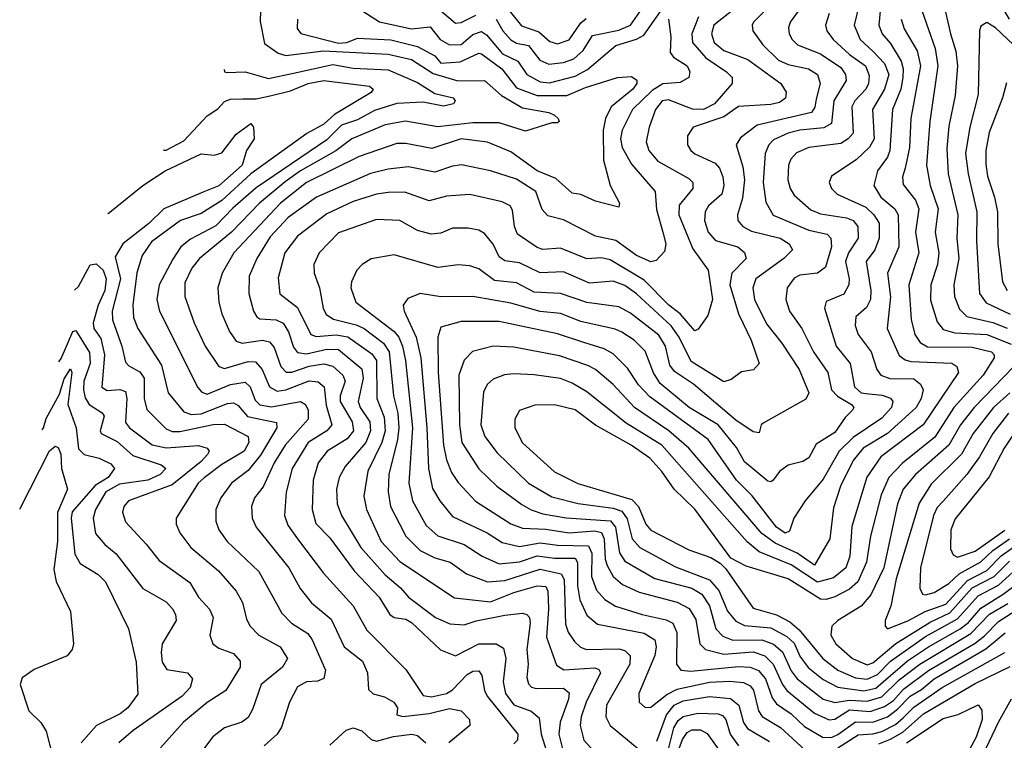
# Model space of a CAD drawing. Extents: x 1308313 to 1441400, y 959662 to 1036319.
# Tile 2 of 256: x 1338563 to 1341935, y 962754 to 965223. Entities that reach past the tile are written whole.
import ezdxf

# ---------------------------------------------------------------- set-up
doc = ezdxf.new("R2010")
doc.units = 0

msp = doc.modelspace()

# ---------------------------------------------------------------- linework, layer by layer
at = {"layer": '0CON10XD'}
for points in [[(1340195.2, 965225), (1340217.9, 965185), (1340245, 965153.7), (1340265, 965142.5), (1340305, 965134.8), (1340344.9, 965084.9), (1340375, 965070.9), (1340425, 965076.5), (1340460.7, 965089.3), (1340492.7, 965117.3), (1340525, 965169.5), (1340615, 965187.2), (1340655.1, 965204.9), (1340815, 965433.9)], [(1341952.9, 965225), (1341885, 965339.5), (1341855, 965370.4), (1341795, 965409.6), (1341779.6, 965410.4), (1341769.3, 965400.8), (1341733.9, 965315), (1341731.9, 965255), (1341750.6, 965175), (1341768.9, 965115), (1341774.4, 965065), (1341766.4, 964963.6), (1341745, 964858.8), (1341738.1, 964781.9), (1341743.2, 964695), (1341775.2, 964555), (1341772, 964475), (1341779.1, 964405), (1341761.5, 964315), (1341764, 964275), (1341781, 964231), (1341806.8, 964206.8), (1341895.6, 964185.6), (1341945, 964166.3)], [(1341017, 965265), (1340940.2, 965205), (1340932.2, 965175), (1340941.1, 965145), (1340975, 965118.1), (1341057.1, 965087.1), (1341169.2, 965005), (1341187.7, 964975), (1341185.3, 964954.7), (1341165, 964939.2), (1341135, 964932.2), (1341025, 964926.1), (1340975, 964890), (1340869.5, 964855), (1340850, 964825), (1340850.4, 964795), (1340861.5, 964775), (1340875, 964763.3), (1340945, 964732.2), (1340959.8, 964715), (1340971.3, 964685), (1340974.1, 964655), (1340967.8, 964625), (1340921.4, 964585), (1340910, 964565), (1340908.8, 964535), (1340920.5, 964495), (1340946.3, 964466.3), (1341021.9, 964445), (1341045.2, 964425.2), (1341051.2, 964405), (1341001.3, 964355), (1340995.5, 964315), (1341025.2, 964215), (1341067.5, 964125), (1341096, 964045), (1341076.4, 964023.6), (1341035, 964017.1), (1340999.2, 963990.8), (1340975, 963982), (1340862.3, 964052.3), (1340821, 964135), (1340794.2, 964174.2), (1340675, 964283.6), (1340635, 964312.7), (1340595, 964327.5), (1340515, 964320.4), (1340425, 964359), (1340345, 964355.9), (1340275, 964390.2), (1340225, 964396.5), (1340205, 964410.7), (1340184.5, 964454.5), (1340155, 964490.4), (1340135, 964502.5), (1340099.2, 964509.2), (1340045, 964508.4), (1340005, 964492.4), (1339972.1, 964487.9), (1339925, 964501.1), (1339865, 964534.7), (1339785, 964538.1), (1339655, 964493.1), (1339589.2, 964425), (1339570.4, 964385), (1339571.5, 964355), (1339589.4, 964305), (1339602.5, 964235), (1339613.2, 964213.2), (1339637.7, 964197.7), (1339715, 964177.8), (1339742.3, 964165), (1339809.4, 964115), (1339828.1, 964085), (1339843, 963935), (1339857.7, 963875), (1339861, 963825), (1339857.4, 963785), (1339826.9, 963665), (1339824.8, 963605), (1339833.5, 963555), (1339863.6, 963496.4), (1339885, 963453.3), (1339934.3, 963404.3), (1339985, 963379.8), (1340037.5, 963365), (1340093.6, 963325), (1340165, 963297.6), (1340225, 963301.8), (1340345, 963340.2), (1340417.4, 963325), (1340427.6, 963305), (1340431.8, 963151.8), (1340441, 963125), (1340463.3, 963093.3), (1340483.5, 963073.5), (1340504.3, 963065), (1340615, 963067.8), (1340635, 963061.8), (1340654.2, 963044.2), (1340652.5, 963015), (1340572.3, 962875), (1340570.7, 962835), (1340585.3, 962805), (1340685, 962723.1)], [(1341144.7, 965285), (1341076.2, 965215), (1341071.2, 965205), (1341073.6, 965185), (1341107.5, 965137.5), (1341161.6, 965085), (1341195, 965069.5), (1341264.5, 965055), (1341295, 965035.3), (1341304, 965005), (1341291, 964951), (1341286.2, 964923.8), (1341274.7, 964905), (1341088.6, 964861.4), (1341031, 964819), (1341016.7, 964795), (1341039.5, 964719.5), (1341044.8, 964675), (1341037.8, 964612.2), (1341021.2, 964555), (1341022.5, 964535), (1341039.2, 964515), (1341069, 964499), (1341167.3, 964475), (1341198.5, 964455), (1341209.4, 964435), (1341180, 964405), (1341083.5, 964335), (1341073.3, 964305), (1341079.3, 964265), (1341120.9, 964180.9), (1341173.2, 964115), (1341232.5, 964025), (1341265.9, 963945), (1341255, 963923.1), (1341109.6, 963840.4), (1341102, 963835), (1341095, 963808), (1341075, 963810.9), (1341015, 963850.8), (1340870.5, 963975), (1340805, 964017.6), (1340789.7, 964039.7), (1340774.8, 964105), (1340751.9, 964141.9), (1340655, 964217.3), (1340615, 964239.4), (1340505, 964254.1), (1340415, 964285.5), (1340325, 964289.5), (1340265, 964321.5), (1340189.2, 964329.2), (1340135, 964369.7), (1340105, 964380.3), (1340065, 964383.3), (1339995, 964374.1), (1339845, 964417.2), (1339766.4, 964403.6), (1339735.6, 964385), (1339717.9, 964365), (1339699.7, 964325), (1339697.6, 964305), (1339714, 964255), (1339845, 964154.4), (1339861.7, 964135), (1339873.8, 964105), (1339884.1, 964055), (1339908.8, 963825), (1339895.5, 963635), (1339908.5, 963575), (1339955, 963490.4), (1339995, 963454.3), (1340085.1, 963425.1), (1340147.1, 963385), (1340205, 963358.4), (1340275, 963365.6), (1340335, 963386.5), (1340395, 963378.1), (1340465, 963378.1), (1340473.8, 963363.8), (1340473.1, 963283.1), (1340481.9, 963235), (1340505, 963183.2), (1340541.7, 963151.7), (1340701.1, 963121.1), (1340738.4, 963098.4), (1340742.7, 963075), (1340738.2, 963045), (1340683.2, 962915), (1340684.6, 962885), (1340705, 962866.4), (1340725, 962867.6), (1340778.9, 962911.1), (1340815, 962929.6), (1340925, 962953.8), (1340995, 962957.1), (1341041.8, 962951.8), (1341065, 962940.4), (1341076.4, 962926.4), (1341093.5, 962855), (1341105.9, 962835.9), (1341168.5, 962798.5), (1341252, 962722)], [(1339722.5, 965262.5), (1339795.5, 965215.5), (1339905, 965192.5), (1339968.3, 965198.3), (1340003.3, 965155), (1340035, 965137.2), (1340075, 965138), (1340115, 965172.3), (1340145, 965182.6), (1340161.6, 965171.6), (1340216.1, 965106.2), (1340268.5, 965081.5), (1340299.5, 965035), (1340345, 965010.2), (1340377.2, 965007.2), (1340465, 965029.6), (1340507.8, 965052.2), (1340604.7, 965135), (1340675, 965156.1), (1340700.2, 965169.8), (1340765, 965262.7)], [(1341237.8, 965265), (1341201.1, 965215), (1341195.8, 965195), (1341198.6, 965175), (1341208.2, 965155), (1341227.1, 965137.1), (1341305, 965106.7), (1341375, 965059), (1341391.6, 965035), (1341392.8, 965015), (1341351.4, 964945), (1341342.6, 964867.4), (1341317.1, 964852.9), (1341235.2, 964845.2), (1341194.4, 964835), (1341145, 964812.1), (1341128.9, 964795), (1341115.6, 964764.4), (1341109.5, 964665), (1341117.8, 964597.8), (1341143.5, 964553.5), (1341265, 964501.9), (1341328.3, 964488.3), (1341341.4, 964475), (1341342.7, 964445), (1341322.6, 964375), (1341295, 964355.3), (1341235, 964348.4), (1341215, 964337.3), (1341191.8, 964305), (1341186.9, 964265), (1341198.8, 964225), (1341241.2, 964165), (1341281, 964085), (1341331, 964015), (1341343.7, 963955), (1341363.9, 963933.9), (1341411.5, 963905), (1341419.5, 963895), (1341414.5, 963885), (1341389.4, 963860.6), (1341355, 963809.2), (1341290.7, 963769.3), (1341265, 963721.5), (1341245, 963709.6), (1341195, 963697.2), (1341165.4, 963675), (1341143.9, 963646.1), (1341135, 963639.6), (1341125, 963642), (1341045, 963708.4), (1341017.5, 963757.5), (1340955, 963834.8), (1340855.8, 963895), (1340756.6, 963976.6), (1340733.1, 964013.1), (1340705, 964087.5), (1340667.6, 964125), (1340625, 964152.5), (1340602.5, 964162.5), (1340485, 964189), (1340415, 964216.2), (1340345, 964223.6), (1340245, 964251.7), (1340115, 964275.2), (1340005, 964273.6), (1339935, 964285.2), (1339892.5, 964267.5), (1339876.9, 964245), (1339880, 964225), (1339920.3, 964135), (1339936.3, 964065), (1339957.8, 963825), (1339963.4, 963685), (1339977.1, 963617.1), (1340001.4, 963575), (1340045, 963521.4), (1340163.8, 963465), (1340215, 963431.6), (1340275, 963418.8), (1340345, 963430.7), (1340405, 963423.1), (1340511, 963421), (1340522.7, 963395), (1340521.2, 963315), (1340538.6, 963268.6), (1340566.8, 963236.8), (1340604, 963214), (1340694.4, 963185), (1340777.2, 963167.2), (1340800, 963155), (1340813.7, 963123.7), (1340812.4, 963015), (1340827.1, 962995), (1340861, 962991), (1341025, 963007.5), (1341065, 963004.6), (1341093.5, 962993.5), (1341117.5, 962965), (1341140.2, 962900.2), (1341155, 962878.7), (1341204.5, 962844.5), (1341251.1, 962801.1), (1341315, 962763.3), (1341345, 962765.4), (1341365, 962774.1), (1341425, 962817.6), (1341485, 962815.9), (1341535, 962834.5), (1341569.6, 962860.4), (1341612.4, 962905), (1341651.5, 962928.5), (1341694.2, 962965), (1341825, 963039.7), (1341871.9, 963068.1), (1341937.5, 963122.5)], [(1339995, 965262.5), (1340055, 965210.9), (1340075, 965213.3), (1340125, 965239.1)], [(1341437.5, 965275), (1341421.3, 965205), (1341441.6, 965155), (1341484.4, 965115), (1341525, 965073), (1341539.7, 965035), (1341525, 964985.3), (1341483.4, 964915), (1341488.8, 964815), (1341473, 964787), (1341427.1, 964742.9), (1341342.9, 964687.1), (1341335.5, 964665), (1341343.6, 964645), (1341362.5, 964625), (1341460.5, 964580.5), (1341487.8, 964555), (1341506.3, 964526.3), (1341506.7, 964475), (1341491.9, 964435), (1341461.9, 964395), (1341478.3, 964295), (1341476.9, 964265), (1341463, 964237), (1341426, 964205), (1341423.8, 964175), (1341434.8, 964144.8), (1341478.9, 964085), (1341498.1, 964025), (1341511.8, 964005), (1341543.4, 963993.4), (1341625, 963992.6), (1341648.2, 963975), (1341656.6, 963955), (1341650.7, 963925), (1341632.5, 963895), (1341607.8, 963872.2), (1341534.7, 963805.3), (1341451.5, 963755), (1341417.3, 963712.7), (1341374.5, 963625), (1341349.6, 963550.4), (1341336.9, 963445), (1341285, 963354.1), (1341225.1, 963395.1), (1341150, 963430), (1341105, 963462.7), (1340855, 963754.8), (1340786.6, 963815), (1340668.6, 963895), (1340595, 963973.8), (1340535.1, 964025.1), (1340508.8, 964038.8), (1340412.1, 964072.1), (1340255, 964101.5), (1340185, 964105.2), (1340114, 964086), (1340085, 964056.5), (1340067.3, 964005), (1340068.7, 963835), (1340077.4, 963775), (1340135, 963684.7), (1340197.2, 963625), (1340282.7, 963562.7), (1340315, 963543.7), (1340355, 963530.6), (1340435, 963516.5), (1340586.3, 963506.3), (1340603.3, 963485), (1340617, 963397), (1340635, 963368.1), (1340738.6, 963308.6), (1340795, 963294.3), (1340865, 963276), (1340899.6, 963255), (1340925.4, 963215), (1340946.5, 963136.5), (1340970.6, 963110.6), (1341005, 963097.8), (1341105, 963098.4), (1341145, 963084.1), (1341175, 963057.1), (1341205, 962992.6), (1341225.1, 962965.1), (1341315, 962895.5), (1341355, 962884.1), (1341405, 962892.3), (1341465, 962888.4), (1341515, 962902.8), (1341575, 962961), (1341645.4, 963014.6), (1341820.4, 963119.6), (1341884.1, 963185.9), (1341947.3, 963222.7)], [(1341511.2, 965265), (1341505.6, 965205), (1341516.5, 965175), (1341545, 965141.9), (1341581.4, 965081.4), (1341588.8, 965055), (1341587.9, 965025), (1341580.4, 964985), (1341551.7, 964915), (1341543.2, 964775), (1341535, 964752.8), (1341501, 964705), (1341488.6, 964655), (1341512.3, 964615), (1341560, 964575), (1341571.3, 964555), (1341573.8, 964445), (1341535.2, 964355), (1341545, 964273.3), (1341533.3, 964165), (1341575, 964072.2), (1341595, 964057.4), (1341615, 964051.9), (1341755, 964046.9), (1341771.8, 964035), (1341778.1, 964015), (1341657.4, 963835), (1341512.3, 963725), (1341463.7, 963656.3), (1341413.3, 963486.7), (1341406.4, 963385), (1341392.7, 963345), (1341349.6, 963310.4), (1341295, 963295.8), (1341205, 963354.9), (1341095, 963399.5), (1341054.2, 963434.2), (1340762.3, 963765), (1340640.3, 963840.3), (1340505, 963948.6), (1340455, 963978.4), (1340415, 963993.6), (1340325, 964006.7), (1340255, 964009.8), (1340223.5, 964006.5), (1340185, 963991.3), (1340164.6, 963975), (1340151.5, 963948.5), (1340142.6, 963835), (1340155.8, 963795), (1340198.7, 963738.7), (1340305.7, 963635.7), (1340385, 963588.9), (1340475.6, 963565.6), (1340595, 963549.7), (1340625, 963539.5), (1340643.3, 963513.3), (1340660.9, 963445), (1340686.4, 963415), (1340809, 963349), (1340925, 963303.5), (1340957.6, 963267.6), (1340986.5, 963196.5), (1341015, 963162.5), (1341045, 963147.4), (1341135, 963139.4), (1341190, 963110), (1341215, 963086.9), (1341235, 963042.1), (1341263.2, 963003.2), (1341315, 962962.9), (1341365, 962936.5), (1341454, 962924), (1341495, 962932.5), (1341603.1, 963026.9), (1341674.8, 963075), (1341784, 963136), (1341812.3, 963157.7), (1341855, 963206.5), (1341931.5, 963255), (1342052.3, 963345)], [(1340235, 965260.6), (1340282, 965202), (1340341.1, 965181.1), (1340378.6, 965148.6), (1340405, 965140.8), (1340445, 965154.8), (1340485, 965212.2), (1340503.2, 965226.8)], [(1339388, 965255), (1339387, 965217), (1339401.8, 965141.8), (1339448.5, 965108.5), (1339475, 965100.4), (1339603.9, 965116.1), (1339825, 965105.1), (1339905, 965086.5), (1339979, 965039), (1340063.6, 965013.6), (1340155.2, 965015.2), (1340213.1, 964963.1), (1340285, 964921.6), (1340375.1, 964905.1), (1340395, 964896.5), (1340406.9, 964885), (1340410, 964875), (1340405, 964870), (1340385, 964869.6), (1340295, 964841.8), (1340205, 964870), (1340115, 964869.9), (1339995, 964855.9), (1339884.5, 964875.5), (1339815, 964862.7), (1339700.9, 964815), (1339645.9, 964774.1), (1339525, 964705.9), (1339472.2, 964667.8), (1339384.2, 964595), (1339288.6, 964495), (1339179.3, 964405), (1339152.3, 964372.3), (1339128.3, 964321.7), (1339128.4, 964275), (1339160.7, 964185), (1339198.8, 964105), (1339245.2, 964035.2), (1339265, 964027.7), (1339345, 964052.5), (1339370.9, 964050.9), (1339393.7, 964025), (1339418.9, 963965), (1339445, 963950.2), (1339475, 963954.6), (1339555, 963985.7), (1339585, 963982.3), (1339605.6, 963965), (1339612.2, 963902.2), (1339632.2, 963835), (1339614.9, 963815.1), (1339550.6, 963775), (1339496.7, 963685), (1339475.2, 963604.8), (1339470.2, 963525), (1339481.5, 963491.5), (1339514.6, 963444.6), (1339603.3, 963326.7), (1339681.7, 963241.7), (1339705.3, 963215), (1339752.1, 963132.1), (1339885, 962997.3), (1339945, 962907.3), (1339972.9, 962902.9), (1340025, 962914.2), (1340045, 962926.7), (1340095, 962980.2), (1340115, 962990.8), (1340135, 962991.8), (1340146.1, 962976.1), (1340155.2, 962925), (1340164.5, 962905), (1340268.5, 962775), (1340267.5, 962755), (1340255, 962742)], [(1339514.6, 965225), (1339513.1, 965193.1), (1339525.9, 965175.9), (1339655, 965143.3), (1339683.3, 965145), (1339719.5, 965160.5), (1339834, 965154), (1339925, 965131.1), (1339985, 965099.1), (1340005, 965074.8), (1340071, 965079), (1340135, 965108.1), (1340145, 965106.1), (1340214, 965055), (1340265, 964990.3), (1340335, 964963.8), (1340437, 964963), (1340500.6, 964990.6), (1340610, 965025), (1340658.2, 965028.2), (1340676.5, 965016.5), (1340676.8, 965005), (1340662.8, 964985), (1340588.2, 964925), (1340569.5, 964885), (1340561, 964845), (1340561.9, 964741.9), (1340585.4, 964655), (1340617.1, 964595), (1340615, 964580.6), (1340535, 964601.1), (1340485, 964624.3), (1340455, 964628.6), (1340399.7, 964679.7), (1340335.7, 964705), (1340245, 964770.2), (1340165, 964803.3), (1340075, 964814.8), (1339975, 964782.2), (1339885, 964799.2), (1339855, 964798.8), (1339725.4, 964755), (1339545, 964665.2), (1339455.9, 964595), (1339296.8, 964425), (1339257, 964355), (1339241.9, 964305), (1339244.7, 964255), (1339255.9, 964215), (1339281.4, 964155), (1339305, 964122), (1339325, 964115.2), (1339395, 964125.5), (1339419.1, 964119.1), (1339435, 964100), (1339458, 964035), (1339475.8, 964015.8), (1339495, 964015.5), (1339555, 964036), (1339605, 964043.8), (1339635.8, 964035.8), (1339670, 964005), (1339677.2, 963985), (1339660.7, 963935), (1339660.7, 963915), (1339701.3, 963845), (1339706.2, 963815), (1339685, 963787.3), (1339616, 963745), (1339585.7, 963705), (1339568.1, 963645), (1339564.8, 963545), (1339577.6, 963497.6), (1339625, 963447.8), (1339708.1, 963335), (1339793.7, 963245), (1339830.9, 963185), (1339845, 963175.2), (1339885, 963169), (1339905, 963158.3), (1340003.8, 963063.8), (1340055, 963043.3), (1340135, 963085.2), (1340194.3, 963084.3), (1340219.9, 963069.9), (1340227.7, 963035), (1340218.9, 962955), (1340227.1, 962915), (1340255, 962876), (1340314.5, 962854.5), (1340341.5, 962831.5), (1340348.8, 962775), (1340373.8, 962695)], [(1340785.4, 965225), (1340792.7, 965165), (1340790.4, 965110.4), (1340801.8, 965095), (1340849.1, 965065), (1340857.7, 965045), (1340854.6, 965025.4), (1340825, 965007.7), (1340765, 965003.5), (1340729, 964981), (1340661.3, 964915), (1340626.6, 964845), (1340621.1, 964815), (1340626.6, 964785), (1340658.1, 964728.1), (1340739.4, 964635), (1340743.3, 964573.3), (1340765, 964495.8), (1340775.3, 964455), (1340771.5, 964428.5), (1340742.2, 964397.8), (1340725, 964393.1), (1340675.4, 964415), (1340605, 964466.2), (1340535, 964481.3), (1340425, 964537.3), (1340371.3, 964551.3), (1340352.7, 964572.7), (1340330.9, 964635), (1340265, 964676.7), (1340175.6, 964705.6), (1340075.8, 964725.8), (1340045, 964721.6), (1339985, 964700.7), (1339895, 964718.7), (1339825, 964711.5), (1339765, 964696.7), (1339579.7, 964615), (1339482.4, 964545), (1339421, 964479), (1339375.7, 964405), (1339349.3, 964345), (1339347.3, 964285), (1339364.2, 964225), (1339374.7, 964205), (1339385, 964198.2), (1339442, 964195), (1339465, 964183.2), (1339483.6, 964153.6), (1339501, 964101), (1339515, 964083.2), (1339545, 964078.1), (1339615, 964094.4), (1339655, 964093.7), (1339735, 964027.3), (1339739.1, 963995), (1339722.5, 963915), (1339729, 963895), (1339761.7, 963845), (1339764.9, 963815), (1339748, 963775), (1339678.2, 963691.8), (1339656.8, 963655), (1339648.3, 963615), (1339650.2, 963565), (1339665.2, 963525), (1339731, 963415), (1339815, 963320.8), (1339866.7, 963276.7), (1339895, 963244.7), (1339986.7, 963175), (1340036.5, 963153.5), (1340085, 963150), (1340126, 963164), (1340225, 963182.5), (1340285, 963189.6), (1340300, 963185), (1340308.4, 963175), (1340311, 963155), (1340299.5, 963065), (1340304.4, 963015), (1340299.3, 962969.2), (1340305, 962947.8), (1340316, 962936), (1340331.8, 962931.8), (1340425, 962932.6), (1340445, 962917.1), (1340442.5, 962895), (1340414.1, 962815.9), (1340409, 962775), (1340422.5, 962725)], [(1340887.5, 965232.5), (1340864.3, 965175), (1340866.6, 965145), (1340912.6, 965092.6), (1340984.1, 965045), (1341002.5, 965025), (1341003.5, 965005), (1340942.1, 964935), (1340905, 964915.8), (1340867.2, 964917.2), (1340785, 964948.7), (1340762.9, 964945), (1340740.2, 964915), (1340718.4, 964855), (1340708.2, 964805), (1340717.6, 964775), (1340748.6, 964738.6), (1340855, 964678.6), (1340868.2, 964665), (1340867.8, 964645), (1340821.8, 964588.2), (1340819.8, 964555), (1340868, 964438), (1340920.6, 964365), (1340935.9, 964265), (1340919.7, 964210.3), (1340886.8, 964163.2), (1340875, 964156.9), (1340825.3, 964215.3), (1340785.7, 964245.7), (1340701.3, 964331.3), (1340585, 964401), (1340555, 964407.1), (1340505, 964403.5), (1340415, 964440.2), (1340355, 964436.4), (1340335, 964442.2), (1340268, 964488), (1340257.6, 964515), (1340251, 964571), (1340243.1, 964585), (1340215, 964599.5), (1340104.8, 964624.8), (1340025, 964618.6), (1339965, 964602.9), (1339882.1, 964632.1), (1339825, 964631.2), (1339785, 964625.6), (1339705, 964600.9), (1339615, 964558), (1339515, 964481.1), (1339471, 964425), (1339448.6, 964338.6), (1339453.8, 964283.8), (1339515, 964237.3), (1339560.3, 964145), (1339577.9, 964137.9), (1339646.8, 964143.2), (1339686.5, 964136.5), (1339768.7, 964078.7), (1339785, 964056.1), (1339786.4, 963925), (1339811.1, 963861.1), (1339814.4, 963815), (1339803.8, 963775), (1339755.9, 963675.9), (1339741.2, 963591.2), (1339751.1, 963545), (1339801.4, 963435), (1339865, 963367.3), (1340052.4, 963242.4), (1340175, 963228.7), (1340255, 963260.1), (1340335, 963283.4), (1340365, 963281.5), (1340371.7, 963265), (1340374.3, 963205), (1340367.3, 963107.3), (1340401.2, 963011.2), (1340426, 962996), (1340532.4, 963002.4), (1340546.9, 962996.9), (1340552.6, 962985), (1340502.5, 962885), (1340485.8, 962835), (1340482.5, 962805), (1340495.3, 962755), (1340542.5, 962702.5)], [(1341335.3, 965245), (1341322.4, 965205), (1341327.6, 965185), (1341348.8, 965155), (1341405, 965104.5), (1341459.5, 965065), (1341472.1, 965032.1), (1341469.8, 965005), (1341460.9, 964985), (1341423.2, 964945), (1341412.3, 964925), (1341417, 964835), (1341400.3, 964815), (1341375, 964798.7), (1341265.2, 964784.8), (1341223, 964767), (1341204.1, 964745.9), (1341195.8, 964725), (1341193.2, 964675), (1341201.2, 964645), (1341215, 964622.1), (1341272, 964572), (1341305, 964558), (1341395, 964544.8), (1341417.3, 964535), (1341433.2, 964515), (1341434, 964475), (1341401, 964425), (1341391.3, 964395), (1341404, 964335), (1341402.1, 964315), (1341385, 964282.4), (1341325, 964257.5), (1341318.8, 964235), (1341359.6, 964105), (1341407, 964045), (1341421.7, 963965), (1341444.6, 963945), (1341470.9, 963940.9), (1341517, 963937), (1341545, 963926.8), (1341553.6, 963915), (1341549, 963895), (1341515, 963857.7), (1341417.9, 963792.1), (1341369.5, 963745), (1341315, 963649.1), (1341253.5, 963575), (1341213.8, 963515), (1341199.5, 963470.5), (1341185, 963464.1), (1341154.8, 963485), (1341071.8, 963591.8), (1341017.6, 963645), (1340921.2, 963785), (1340720.9, 963930.9), (1340682.6, 963972.6), (1340645, 964029.1), (1340595, 964078.6), (1340565.1, 964095.1), (1340495, 964117.3), (1340405, 964147), (1340205, 964189.6), (1340075, 964189.5), (1340005, 964169.5), (1339995.3, 964135), (1339995.8, 964015), (1340014.9, 963765), (1340025.2, 963715), (1340042.2, 963672.2), (1340065, 963638), (1340123.8, 963573.8), (1340245, 963496.1), (1340285, 963480.6), (1340365, 963477.8), (1340445, 963465.6), (1340532, 963472), (1340555, 963466.4), (1340564.7, 963444.7), (1340568.5, 963375), (1340575, 963353.2), (1340595.4, 963315.4), (1340628, 963288), (1340685, 963261.5), (1340815, 963227.3), (1340855.6, 963205.6), (1340878, 963168), (1340891.9, 963085), (1340912.1, 963065), (1340975, 963049.7), (1341075, 963057), (1341115, 963043.9), (1341143.9, 963015), (1341174.9, 962944.9), (1341190, 962925), (1341285, 962847.2), (1341335, 962823.9), (1341355, 962827), (1341405, 962858.2), (1341475, 962852.5), (1341525, 962870.5), (1341555, 962891), (1341590.1, 962929.9), (1341675, 962993.9), (1341835, 963087.2), (1341867.3, 963112.7), (1341915, 963160.9), (1342065, 963257.7)], [(1341582, 965225), (1341591.9, 965191.9), (1341636.6, 965116.6), (1341647.4, 965065), (1341614.5, 964885), (1341610.6, 964785), (1341595.2, 964715), (1341585.7, 964685), (1341588.1, 964658.1), (1341631.1, 964605), (1341642.4, 964575), (1341631, 964495), (1341642.3, 964425), (1341608.1, 964315), (1341615.6, 964195.6), (1341628.4, 964145), (1341646.9, 964116.9), (1341672.1, 964102.1), (1341825, 964101.3), (1341890.9, 964085), (1341900.3, 964075), (1341900, 964065), (1341862.8, 964005), (1341762.3, 963895), (1341696.9, 963793.1), (1341586.2, 963703.8), (1341539.6, 963655), (1341513.2, 963595), (1341476.3, 963453.7), (1341462.6, 963365), (1341432.9, 963297.1), (1341405, 963272.2), (1341354.6, 963245.4), (1341325, 963236.2), (1341305, 963237.5), (1341195, 963308), (1341050.9, 963350.9), (1340998.7, 963378.7), (1340875, 963546.5), (1340804.6, 963614.6), (1340761.9, 963675), (1340720.6, 963720.6), (1340656.6, 963765), (1340535, 963833.7), (1340465, 963886.3), (1340395, 963903.5), (1340327.7, 963902.3), (1340275, 963884.3), (1340258.9, 963855), (1340259.3, 963825), (1340285, 963773.3), (1340394.3, 963674.3), (1340474, 963634), (1340659.3, 963579.3), (1340682.1, 963555), (1340707.7, 963495), (1340725, 963473.9), (1340855, 963406.9), (1340930.1, 963380.1), (1340961.5, 963361.5), (1340981.3, 963341.3), (1341075, 963206.6), (1341155, 963183.9), (1341200, 963160), (1341232.3, 963132.3), (1341314, 963035), (1341365, 962994.5), (1341425, 962968.5), (1341465, 962963.5), (1341500.3, 962979.7), (1341545.2, 963024.8), (1341665, 963110.2), (1341775, 963170.2), (1341845, 963249), (1341914.6, 963285.4), (1341965, 963331.4)], [(1341653, 965255), (1341698, 965125), (1341706.8, 965065), (1341680, 964875), (1341668.8, 964725), (1341681.5, 964655), (1341708.5, 964575), (1341697.6, 964495), (1341710.5, 964425), (1341705.6, 964385), (1341682.9, 964315), (1341682.7, 964262.7), (1341705, 964187.8), (1341725, 964162.3), (1341765, 964150.6), (1341875, 964145.1), (1341958.5, 964111.5)], [(1341987.4, 965117.4), (1341905, 965195.8), (1341875, 965213.1), (1341855, 965200.8), (1341850, 965185), (1341845, 964966.7), (1341817, 964855), (1341802.3, 964765), (1341810.6, 964695), (1341840.5, 964565), (1341839.7, 964465), (1341849.6, 964285), (1341872.8, 964252.8), (1341955, 964213.8)], [(1339263, 965053), (1339264.2, 965045), (1339272.4, 965042.4), (1339335, 965044.1), (1339415, 965021.4), (1339500.4, 965039.6), (1339635, 965070), (1339705, 965056.8), (1339825, 965052), (1339925, 965008.5), (1339985, 964970.5), (1340047.5, 964955), (1340054.3, 964945), (1340049.2, 964935), (1340015, 964926.7), (1339945, 964940.2), (1339855, 964935.7), (1339778.2, 964911.8), (1339720.1, 964880.1), (1339665, 964861.8), (1339615, 964811.6), (1339372.4, 964647.6), (1339292.5, 964577.5), (1339235, 964517.1), (1339148.6, 964471.4), (1339115.3, 964444.7), (1339087.3, 964402.7), (1339040.3, 964315), (1339033, 964265), (1339042.1, 964225), (1339173.1, 963963.1), (1339187, 963947), (1339205, 963940.2), (1339285, 963972.8), (1339335, 963981), (1339352.1, 963965), (1339369.6, 963919.6), (1339385, 963903.2), (1339425, 963897.3), (1339524.8, 963914.8), (1339541.5, 963905), (1339551.6, 963885), (1339550.9, 963855), (1339471.9, 963765), (1339434.8, 963705), (1339397.4, 963622.6), (1339366.7, 963585), (1339357.1, 963555), (1339359.1, 963515), (1339373.4, 963485), (1339484.7, 963345), (1339524.2, 963274.2), (1339562.5, 963225), (1339629.3, 963169.3), (1339674.1, 963074.1), (1339736.7, 963025), (1339754.7, 962985), (1339757.8, 962927.8), (1339773.9, 962913.9), (1339812.6, 962902.6), (1339844.4, 962884.4), (1339856.7, 962865), (1339855, 962841.2), (1339875, 962836), (1339965, 962846.1), (1340035, 962863), (1340074.7, 962854.7), (1340103.8, 962825), (1340104.6, 962805), (1340032.5, 962745)], [(1339055.6, 964775.9), (1339065, 964776.2), (1339125, 964808.6), (1339205, 964894.2), (1339241.6, 964918.4), (1339265, 964942.5), (1339285, 964950.4), (1339327.4, 964952.6), (1339372.4, 964952.4), (1339425, 964963.3), (1339490.8, 964979.2), (1339550.9, 965005), (1339605, 965015.4), (1339761.2, 964995), (1339773.8, 964985), (1339766.5, 964973.5), (1339641.3, 964898.7), (1339604.3, 964865), (1339546.9, 964833.1), (1339355, 964694.6), (1339255, 964603.3), (1339185, 964558.7), (1339113.9, 964535), (1339015, 964461.9), (1338982.3, 964415), (1338964.1, 964355.9), (1338950.5, 964245), (1338953.2, 964203.2), (1338967.7, 964165), (1339049.1, 964039.1), (1339071.9, 963945), (1339125, 963880), (1339151, 963871), (1339185, 963873.1), (1339275, 963908.7), (1339295, 963910.4), (1339310.9, 963900.9), (1339343.6, 963863.6), (1339443, 963843), (1339443.9, 963825), (1339388.3, 963731.7), (1339345, 963678.9), (1339288.6, 963635), (1339252.5, 963585), (1339234.7, 963545), (1339234.7, 963505), (1339245.3, 963475), (1339274, 963435), (1339382.6, 963332.6), (1339460.3, 963190.3), (1339493.8, 963155), (1339549.6, 963119.6), (1339565, 963098.9), (1339610.8, 962995), (1339605, 962965.6), (1339583.4, 962956.6), (1339545, 962954.7), (1339515, 962937.7), (1339486.8, 962885), (1339460.2, 962799.8), (1339444.8, 962775.2), (1339400, 962735)], [(1341942.9, 965007.1), (1341929, 964955), (1341882.9, 964837.1), (1341871.9, 964775), (1341871.3, 964728.7), (1341877.1, 964687.1), (1341901.6, 964615), (1341911.3, 964565), (1341912.2, 964455), (1341929.1, 964325), (1341944.9, 964294.9)], [(1338865.4, 964557.9), (1338866.5, 964559.4), (1338985, 964654.9), (1339061.8, 964705), (1339185, 964763.5), (1339228.6, 964758.6), (1339255, 964766.7), (1339305, 964830.6), (1339355, 964868), (1339363.8, 964855), (1339365.8, 964815), (1339340, 964775), (1339325.5, 964725), (1339245, 964653.6), (1339193.8, 964633.8), (1339057.1, 964575), (1339005, 964525.1), (1338916.1, 964455), (1338889.7, 964410.3), (1338908.6, 964335), (1338879.3, 964225), (1338881.3, 964195), (1338913.3, 964105), (1338925, 964049.4), (1338936.8, 964036.8), (1338975, 964016.7), (1338990, 963995), (1338989.5, 963925), (1338998.1, 963888.1), (1339065, 963821.7), (1339085, 963812.2), (1339111.8, 963811.8), (1339226.1, 963836.1), (1339265, 963837.4), (1339345.3, 963795), (1339348.1, 963775), (1339331.6, 963745), (1339255, 963699), (1339195, 963653.3), (1339174.3, 963635), (1339155.2, 963604.8), (1339098.8, 963515), (1339098.8, 963495), (1339111.8, 963465), (1339149.6, 963415), (1339244.5, 963334.5), (1339305, 963265.5), (1339326.4, 963226.4), (1339339.7, 963169.7), (1339352.9, 963145), (1339382.1, 963115), (1339454.6, 963075), (1339480.4, 963035), (1339463.4, 963005), (1339390.3, 962945), (1339360.8, 962859.2), (1339345, 962832.1), (1339323.9, 962816.1), (1339265, 962797.3), (1339225, 962766.2), (1339148, 962665)], [(1338750.9, 964296.6), (1338765, 964309.5), (1338805, 964383.5), (1338825, 964387), (1338849.5, 964365), (1338859.3, 964335), (1338855, 964295.6), (1338832.1, 964245), (1338814.8, 964184.8), (1338817.6, 964165), (1338840.9, 964130.9), (1338853.1, 964075), (1338845, 963964.5), (1338862.6, 963952.6), (1338906.6, 963956.6), (1338925, 963948.9), (1338930.5, 963925), (1338925, 963842.7), (1338938.8, 963825), (1339016.5, 963766.5), (1339065, 963756.2), (1339175, 963763.9), (1339205.3, 963755), (1339211.6, 963745), (1339206.7, 963733.3), (1339185, 963709.2), (1339085, 963629.5), (1338935.5, 963575), (1338920.3, 963555), (1338915.4, 963535.4), (1338925, 963502.5), (1338996.6, 963426.6), (1339040.3, 963370.3), (1339146, 963295), (1339176, 963245), (1339213.6, 963203.6), (1339225.3, 963175), (1339214.6, 963115), (1339224.5, 963085), (1339245, 963070), (1339295, 963051.5), (1339318.2, 963025), (1339317.7, 963005), (1339268.7, 962925), (1339205, 962883.6), (1339124.2, 962815.8), (1339045, 962728.2)], [(1338696.7, 964051.5), (1338705, 964061.9), (1338744.9, 964155), (1338755, 964158.9), (1338802.7, 964082.7), (1338804.4, 964045), (1338782.9, 963985), (1338781.3, 963955), (1338787.9, 963927.9), (1338801.5, 963905), (1338845.9, 963875.9), (1338851.9, 963865), (1338838.6, 963815), (1338842, 963805), (1338897.5, 963777.5), (1338950.3, 963730.3), (1339048, 963698), (1339063.1, 963685), (1339044.7, 963665), (1339002.3, 963645), (1338905, 963632.3), (1338858.1, 963605), (1338822.4, 963545), (1338814.8, 963515), (1338822.9, 963462.9), (1338855, 963424.7), (1338893.1, 963393.1), (1338985, 963274.6), (1339065, 963228.4), (1339086.6, 963205), (1339097.2, 963185), (1339099.1, 963165), (1339051.6, 963085), (1339047.1, 963055), (1339051.6, 963021.6), (1339067.1, 962997.1), (1339138, 962985), (1339154.5, 962964.5), (1339146.7, 962935), (1339120, 962905), (1338952.1, 962787.9), (1338902.3, 962745)], [(1338640.7, 963818.5), (1338644.4, 963825), (1338653.7, 963856.3), (1338699.6, 963940.4), (1338715, 963993.2), (1338737.5, 964027.5), (1338741.8, 964015), (1338727.6, 963905), (1338756.9, 963825), (1338765, 963753.1), (1338783.5, 963733.5), (1338835, 963721.2), (1338875, 963701.9), (1338888.4, 963685), (1338866.3, 963655), (1338822.2, 963627.8), (1338742.6, 963537.4), (1338739.3, 963515), (1338752.5, 963392.5), (1338770.2, 963360.2), (1338831.8, 963321.8), (1338857.3, 963297.3), (1338936.2, 963136.2), (1338962.2, 963022.2), (1338967.7, 962912.3), (1338933.3, 962865), (1338907.8, 962845), (1338825.9, 962805), (1338774, 962746)], [(1341967.2, 964035), (1341831.6, 963895), (1341784.8, 963835), (1341745.1, 963764.9), (1341630.4, 963665), (1341588.5, 963615), (1341568.8, 963565), (1341522.1, 963345), (1341477.6, 963252.4), (1341445, 963214.2), (1341365, 963164.6), (1341343.8, 963145), (1341341.1, 963115), (1341358.5, 963085), (1341414.7, 963034.7), (1341465, 963012.7), (1341485, 963020), (1341563.7, 963086.3), (1341680.5, 963159.5), (1341748.9, 963191.1), (1341825, 963276.4), (1341900, 963315), (1341952.4, 963367.6)], [(1341954.2, 963945), (1341897.5, 963895), (1341828.5, 963805), (1341788.8, 963735), (1341685, 963631.7), (1341642.8, 963567.2), (1341565, 963307.8), (1341546.6, 963213.4), (1341526.9, 963165), (1341526.7, 963145), (1341535, 963135.6), (1341605, 963163), (1341663.9, 963196.1), (1341735, 963220.4), (1341808.4, 963301.6), (1341875, 963336.4), (1341924, 963386), (1341978.6, 963425)], [(1341949.3, 963875), (1341895.1, 963804.9), (1341850.2, 963725), (1341807, 963665), (1341725, 963573.5), (1341705, 963551.4), (1341692.3, 963525), (1341647.4, 963345), (1341645.2, 963275.2), (1341655, 963255.5), (1341665, 963252.5), (1341695, 963260.9), (1341745, 963291.9), (1341780.4, 963325), (1341855, 963365.6), (1341896.1, 963405), (1341952.9, 963445)], [(1341998.4, 963851.6), (1341933.9, 963755), (1341883.5, 963656.5), (1341767.1, 963512.9), (1341752, 963475), (1341750.4, 963410.4), (1341760, 963390), (1341775, 963382.1), (1341835, 963402.6), (1341936.3, 963473.7)], [(1338563.2, 963546.2), (1338565, 963547.9), (1338665, 963745.5), (1338685, 963762.5), (1338695, 963757.1), (1338704.6, 963735), (1338706.3, 963685), (1338726.9, 963615), (1338693, 963535), (1338692.1, 963435), (1338679.7, 963339.7), (1338688.6, 963298.6), (1338737.5, 963195), (1338748, 963085), (1338742.5, 963065), (1338725.9, 963044.1), (1338612.8, 962997.2), (1338571.5, 962968.5), (1338564.5, 962945.5), (1338594.9, 962855), (1338635.1, 962815.1), (1338653.7, 962785), (1338675, 962700.6)], [(1341365, 962728.3), (1341435, 962773.5), (1341485, 962776.3), (1341515.5, 962784.5), (1341561.9, 962808.1), (1341588.6, 962831.4), (1341625, 962867.4), (1341722.5, 962935), (1341936.5, 963055)], [(1341505, 962741.7), (1341545, 962757.6), (1341587.8, 962782.2), (1341658.1, 962845), (1341835, 962948.4), (1341955, 963006.9)], [(1340745, 962751.3), (1340778.6, 962841.4), (1340804.8, 962875), (1340835, 962890), (1340925, 962904.6), (1340997.3, 962897.3), (1341025.7, 962875), (1341042.3, 962815), (1341055, 962794.8), (1341130.5, 962750.5)], [(1341958.1, 962895), (1341914, 962815), (1341776.3, 962523.7), (1341715, 962442.9), (1341626.9, 962375), (1341576.3, 962315), (1341414, 962176), (1341390.7, 962135), (1341365.2, 962055), (1341358.9, 961905), (1341397.7, 961755), (1341453, 961685), (1341595.9, 961545.9), (1341648.2, 961519.4)], [(1341599.7, 962745), (1341725, 962828.8), (1341777.2, 962842.8), (1341845, 962876.2), (1341857.8, 962857.8), (1341858.6, 962825), (1341839, 962765), (1341715.5, 962535)], [(1340782.8, 962715), (1340803.5, 962796.5), (1340817.9, 962822.1), (1340835, 962836), (1340885, 962847.6), (1340955, 962845.4), (1340969.6, 962839.6), (1340981.2, 962825), (1340995.8, 962775), (1341025, 962735.2)], [(1339625, 962738.1), (1339681.5, 962788.5), (1339705, 962797), (1339735, 962786.9), (1339766.7, 962756.7), (1339785, 962751), (1339842.9, 962767.1), (1339905.8, 962775.8), (1339925, 962770.6), (1339953.9, 962745)], [(1340787.6, 962635), (1340832.7, 962757.3), (1340848.9, 962781.1), (1340865, 962790.5), (1340895, 962789.8), (1340917.5, 962777.5), (1340988.1, 962678.1)]]:
    msp.add_lwpolyline(points, dxfattribs=at)

doc.saveas('drawing.dxf')
